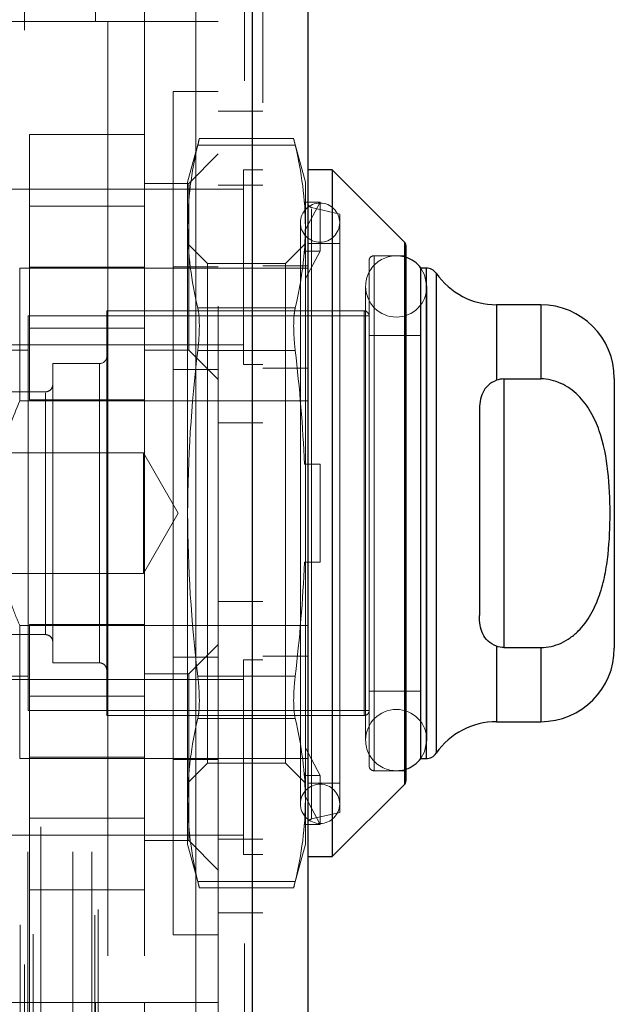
# Model space of a CAD drawing. Header units: inches. Extents: x 0.2 to 10.8, y 0.2 to 8.2.
# Tile 41 of 146: x 2.0715 to 2.1352, y 4.2899 to 4.3953. Entities that reach past the tile are written whole.
import ezdxf

# ---------------------------------------------------------------- set-up
doc = ezdxf.new("R2010")
doc.units = ezdxf.units.IN
doc.header["$MEASUREMENT"] = 0
doc.linetypes.add('HIDDEN', pattern=[0.07500000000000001, 0.05, -0.025])

msp = doc.modelspace()

# ---------------------------------------------------------------- linework, layer by layer
at = {"color": 7, "linetype": 'HIDDEN', "lineweight": 18}
for p, q in [((2.072037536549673, 3.194151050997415), (2.072037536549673, 5.490960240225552)), ((2.09559052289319, 5.488731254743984), (2.09559052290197, 3.19638003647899)), ((2.09559052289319, 3.196380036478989), (2.09559052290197, 5.48873125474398)), ((2.096424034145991, 3.196380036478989), (2.096424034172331, 5.488731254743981)), ((2.072981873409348, 3.19737763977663), (2.072981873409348, 5.487736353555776)), ((2.071570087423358, 3.198392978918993), (2.071570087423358, 5.486718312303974)), ((2.097573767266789, 5.486375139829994), (2.097573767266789, 3.198736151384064)), ((2.079583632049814, 3.199434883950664), (2.079583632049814, 5.485676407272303)), ((2.079929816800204, 3.200019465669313), (2.079929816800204, 5.485091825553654)), ((2.07240921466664, 3.206193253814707), (2.07240921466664, 5.478918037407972)), ((2.07723708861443, 3.206193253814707), (2.07723708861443, 5.478918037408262)), ((2.079263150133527, 3.206193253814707), (2.079263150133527, 5.478918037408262)), ((2.079263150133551, 3.206193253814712), (2.079263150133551, 5.478918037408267)), ((2.072578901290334, 3.206724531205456), (2.072578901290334, 5.478389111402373)), ((2.07379049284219, 3.208886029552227), (2.07379049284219, 5.47622526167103)), ((2.090373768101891, 5.42052231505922), (2.090373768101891, 3.264588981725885)), ((2.090373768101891, 5.420522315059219), (2.090373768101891, 3.264588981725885)), ((2.090373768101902, 3.264588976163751), (2.090373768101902, 5.420522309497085)), ((2.090373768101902, 3.264588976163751), (2.090373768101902, 5.420522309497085)), ((2.092773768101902, 3.264588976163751), (2.092773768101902, 5.420522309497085)), ((2.079650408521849, 4.395062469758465), (2.079650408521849, 4.406873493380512)), ((2.08489975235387, 4.395062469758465), (2.08489975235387, 4.39637480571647)), ((2.018233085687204, 4.395062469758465), (2.079650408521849, 4.395062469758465)), ((2.018233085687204, 4.395062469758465), (2.079650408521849, 4.395062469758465)), ((2.080962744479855, 4.395062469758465), (2.079650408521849, 4.395062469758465)), ((2.080962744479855, 4.395062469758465), (2.080962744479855, 4.290075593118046)), ((2.092773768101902, 4.395062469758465), (2.080962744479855, 4.395062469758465)), ((2.080962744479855, 4.395062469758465), (2.080962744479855, 4.290075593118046)), ((2.08489975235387, 4.395062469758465), (2.08489975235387, 4.290075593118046)), ((2.087973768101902, 4.297302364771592), (2.087973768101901, 4.387569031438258)), ((2.092773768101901, 4.387569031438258), (2.087973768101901, 4.387569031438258)), ((2.097573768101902, 4.385455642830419), (2.092773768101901, 4.385455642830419)), ((2.08489975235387, 4.38298897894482), (2.072566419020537, 4.38298897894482)), ((2.072566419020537, 4.38298897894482), (2.072566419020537, 4.36878897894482)), ((2.090764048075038, 4.382538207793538), (2.08951287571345, 4.377868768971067)), ((2.10102517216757, 4.381834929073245), (2.090599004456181, 4.381834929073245)), ((2.10102517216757, 4.381834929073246), (2.090599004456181, 4.381834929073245)), ((2.100876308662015, 4.382538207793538), (2.090747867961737, 4.382538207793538)), ((2.102111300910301, 4.377868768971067), (2.100860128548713, 4.382538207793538)), ((2.092773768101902, 4.380889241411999), (2.089624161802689, 4.377739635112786)), ((2.095490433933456, 4.379205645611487), (2.095490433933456, 4.36878897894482)), ((2.097573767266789, 4.379205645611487), (2.095490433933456, 4.379205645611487)), ((2.089624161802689, 4.377739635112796), (2.08489975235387, 4.377739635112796)), ((2.08951287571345, 4.377868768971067), (2.08951287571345, 4.373121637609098)), ((2.089624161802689, 4.368815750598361), (2.089624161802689, 4.377739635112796)), ((2.097573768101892, 4.377555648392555), (2.092773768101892, 4.377555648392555)), ((2.102111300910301, 4.377868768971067), (2.102111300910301, 4.373121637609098)), ((2.095490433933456, 4.377122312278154), (2.064240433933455, 4.377122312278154)), ((2.102007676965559, 4.375746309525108), (2.102111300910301, 4.375407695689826)), ((2.103686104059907, 4.375746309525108), (2.102007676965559, 4.375746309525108)), ((2.102111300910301, 4.3727920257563), (2.103686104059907, 4.375746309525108)), ((2.103686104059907, 4.370496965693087), (2.103686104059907, 4.375746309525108)), ((2.08489975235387, 4.37531897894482), (2.072566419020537, 4.37531897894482)), ((2.105785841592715, 4.374456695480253), (2.10278061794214, 4.37515050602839)), ((2.10278061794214, 4.309720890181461), (2.10278061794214, 4.375032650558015)), ((2.105785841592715, 4.374456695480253), (2.105785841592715, 4.310414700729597)), ((2.101586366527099, 4.37353806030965), (2.101586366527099, 4.3113333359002)), ((2.08951287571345, 4.373121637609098), (2.08951287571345, 4.342435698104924)), ((2.102111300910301, 4.373121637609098), (2.102111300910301, 4.347685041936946)), ((2.091644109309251, 4.369175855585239), (2.08951287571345, 4.37130708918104)), ((2.102111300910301, 4.37130708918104), (2.0999800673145, 4.36917585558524)), ((2.105785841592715, 4.37130708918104), (2.102373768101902, 4.37130708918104)), ((2.112718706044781, 4.313410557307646), (2.112718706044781, 4.371460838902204)), ((2.103686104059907, 4.370496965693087), (2.102007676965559, 4.370496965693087)), ((2.102007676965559, 4.370496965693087), (2.102111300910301, 4.370158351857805)), ((2.102111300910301, 4.367542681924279), (2.103686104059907, 4.370496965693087)), ((2.091644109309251, 4.369175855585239), (2.091644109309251, 4.31569554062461)), ((2.0999800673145, 4.369175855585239), (2.091644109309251, 4.369175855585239)), ((2.0999800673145, 4.369175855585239), (2.0999800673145, 4.31569554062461)), ((2.108935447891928, 4.369469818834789), (2.108935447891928, 4.315401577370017)), ((2.10946038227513, 4.314876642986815), (2.10946038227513, 4.369994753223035)), ((2.112872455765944, 4.369994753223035), (2.10946038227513, 4.369994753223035)), ((2.071533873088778, 4.368682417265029), (2.071533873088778, 4.354463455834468)), ((2.071533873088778, 4.368682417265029), (2.102373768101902, 4.368682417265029)), ((2.08489975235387, 4.36878897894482), (2.072566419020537, 4.36878897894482)), ((2.072566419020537, 4.36878897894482), (2.072566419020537, 4.35458897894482)), ((2.087973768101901, 4.368802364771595), (2.092773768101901, 4.368802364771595)), ((2.089624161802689, 4.359891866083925), (2.089624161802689, 4.368815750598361)), ((2.095490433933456, 4.36878897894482), (2.095490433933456, 4.358372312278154)), ((2.097573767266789, 4.368922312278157), (2.102373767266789, 4.368922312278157)), ((2.114470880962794, 4.368682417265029), (2.11444725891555, 4.368682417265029)), ((2.115039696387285, 4.31618897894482), (2.115039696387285, 4.368682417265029)), ((2.116116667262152, 4.316751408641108), (2.116116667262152, 4.368119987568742)), ((2.108565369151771, 4.366713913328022), (2.108565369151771, 4.318157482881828)), ((2.115127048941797, 4.318157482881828), (2.115127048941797, 4.366713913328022)), ((2.080851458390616, 4.364089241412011), (2.080851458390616, 4.320782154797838)), ((2.108410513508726, 4.364089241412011), (2.080851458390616, 4.364089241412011)), ((2.10102517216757, 4.36440834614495), (2.090599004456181, 4.36440834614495)), ((2.10102517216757, 4.36440834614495), (2.090599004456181, 4.36440834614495)), ((2.108410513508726, 4.320782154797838), (2.108410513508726, 4.364089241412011)), ((2.12257849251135, 4.356664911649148), (2.12257849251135, 4.364745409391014)), ((2.127308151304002, 4.356811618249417), (2.127308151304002, 4.364745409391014)), ((2.072452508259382, 4.363564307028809), (2.072452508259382, 4.32130708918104)), ((2.108935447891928, 4.363564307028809), (2.072452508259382, 4.363564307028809)), ((2.072566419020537, 4.36225897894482), (2.08489975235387, 4.36225897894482)), ((2.11444725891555, 4.361464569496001), (2.108935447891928, 4.361464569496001)), ((2.064240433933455, 4.360455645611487), (2.095490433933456, 4.360455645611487)), ((2.072452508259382, 4.359889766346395), (2.067203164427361, 4.359889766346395)), ((2.08489975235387, 4.359891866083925), (2.089624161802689, 4.359891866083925)), ((2.089624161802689, 4.359891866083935), (2.092773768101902, 4.356742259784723)), ((2.10102517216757, 4.35986228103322), (2.090599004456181, 4.35986228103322)), ((2.10102517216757, 4.359862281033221), (2.090599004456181, 4.359862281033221)), ((2.075077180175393, 4.358446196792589), (2.075077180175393, 4.326425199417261)), ((2.080064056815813, 4.358446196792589), (2.075077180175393, 4.358446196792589)), ((2.080064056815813, 4.326425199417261), (2.080064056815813, 4.358446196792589)), ((2.087973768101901, 4.357835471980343), (2.092773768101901, 4.357835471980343)), ((2.095490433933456, 4.358372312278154), (2.097573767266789, 4.358372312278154)), ((2.097573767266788, 4.357955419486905), (2.102373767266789, 4.357955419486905)), ((2.123371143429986, 4.356811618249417), (2.123371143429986, 4.328059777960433)), ((2.07428977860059, 4.355427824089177), (2.055129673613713, 4.355427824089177)), ((2.071533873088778, 4.354463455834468), (2.102373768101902, 4.354463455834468)), ((2.08489975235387, 4.35458897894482), (2.072566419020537, 4.35458897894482)), ((2.07428977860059, 4.329443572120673), (2.07428977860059, 4.355306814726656)), ((2.092773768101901, 4.352122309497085), (2.097573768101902, 4.352122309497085)), ((2.084785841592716, 4.348888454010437), (2.046839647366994, 4.348888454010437)), ((2.084785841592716, 4.348888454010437), (2.084785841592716, 4.335982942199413)), ((2.088511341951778, 4.342435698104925), (2.084785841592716, 4.348888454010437)), ((2.102007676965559, 4.347685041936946), (2.103686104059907, 4.347685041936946)), ((2.102111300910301, 4.337186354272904), (2.102111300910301, 4.347685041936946)), ((2.103686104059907, 4.337186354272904), (2.103686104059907, 4.347685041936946)), ((2.084785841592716, 4.335982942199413), (2.088511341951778, 4.342435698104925)), ((2.08951287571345, 4.342435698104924), (2.08951287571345, 4.311749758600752)), ((2.102007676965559, 4.337186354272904), (2.103686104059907, 4.337186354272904)), ((2.102111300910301, 4.337186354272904), (2.102111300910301, 4.311749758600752)), ((2.046839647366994, 4.335982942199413), (2.084785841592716, 4.335982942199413)), ((2.097573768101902, 4.332988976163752), (2.092773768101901, 4.332988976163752)), ((2.071533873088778, 4.330407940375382), (2.071533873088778, 4.31618897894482)), ((2.071533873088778, 4.330407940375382), (2.102373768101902, 4.330407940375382)), ((2.08489975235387, 4.330522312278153), (2.072566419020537, 4.330522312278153)), ((2.072566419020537, 4.330522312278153), (2.072566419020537, 4.316322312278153)), ((2.055129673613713, 4.329443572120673), (2.07428977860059, 4.329443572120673)), ((2.092773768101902, 4.328395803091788), (2.089624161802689, 4.325246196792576)), ((2.12257849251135, 4.320125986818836), (2.122578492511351, 4.328206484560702)), ((2.127308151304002, 4.320125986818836), (2.127308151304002, 4.328059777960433)), ((2.087973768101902, 4.327035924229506), (2.092773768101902, 4.327035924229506)), ((2.097573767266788, 4.327155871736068), (2.102373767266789, 4.327155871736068)), ((2.075077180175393, 4.326425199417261), (2.080064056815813, 4.326425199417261)), ((2.095490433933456, 4.32673897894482), (2.095490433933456, 4.316322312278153)), ((2.097573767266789, 4.32673897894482), (2.095490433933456, 4.32673897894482)), ((2.067203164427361, 4.324981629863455), (2.072452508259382, 4.324981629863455)), ((2.089624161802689, 4.325246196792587), (2.08489975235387, 4.325246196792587)), ((2.089624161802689, 4.307398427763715), (2.089624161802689, 4.325246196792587)), ((2.10102517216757, 4.325009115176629), (2.090599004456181, 4.325009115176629)), ((2.10102517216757, 4.32500911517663), (2.090599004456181, 4.325009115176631)), ((2.095490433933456, 4.324655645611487), (2.064240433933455, 4.324655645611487)), ((2.08489975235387, 4.322852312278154), (2.072566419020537, 4.322852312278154)), ((2.108935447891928, 4.323406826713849), (2.11444725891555, 4.323406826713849)), ((2.072452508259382, 4.32130708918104), (2.108935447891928, 4.32130708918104)), ((2.080851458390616, 4.320782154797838), (2.108410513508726, 4.320782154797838)), ((2.10102517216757, 4.3204630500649), (2.090599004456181, 4.3204630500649)), ((2.10102517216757, 4.3204630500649), (2.090599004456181, 4.3204630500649)), ((2.103686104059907, 4.314374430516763), (2.102111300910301, 4.317328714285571)), ((2.071533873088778, 4.31618897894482), (2.097573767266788, 4.31618897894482)), ((2.08489975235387, 4.316322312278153), (2.072566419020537, 4.316322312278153)), ((2.072566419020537, 4.316322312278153), (2.072566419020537, 4.302122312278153)), ((2.087973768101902, 4.316069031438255), (2.092773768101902, 4.316069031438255)), ((2.08951287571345, 4.313564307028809), (2.091644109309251, 4.31569554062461)), ((2.091644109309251, 4.31569554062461), (2.0999800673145, 4.31569554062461)), ((2.095490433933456, 4.316322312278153), (2.095490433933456, 4.305905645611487)), ((2.097573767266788, 4.316188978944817), (2.102373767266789, 4.316188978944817)), ((2.0999800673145, 4.31569554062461), (2.102111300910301, 4.313564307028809)), ((2.11444725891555, 4.31618897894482), (2.114470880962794, 4.31618897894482)), ((2.102007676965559, 4.314374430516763), (2.102111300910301, 4.314713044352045)), ((2.102007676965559, 4.314374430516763), (2.103686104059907, 4.314374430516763)), ((2.103686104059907, 4.314374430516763), (2.103686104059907, 4.309125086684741)), ((2.10946038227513, 4.314876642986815), (2.112872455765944, 4.314876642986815)), ((2.102373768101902, 4.313564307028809), (2.105785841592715, 4.313564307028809)), ((2.08951287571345, 4.311749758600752), (2.08951287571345, 4.307002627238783)), ((2.103686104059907, 4.309125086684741), (2.102111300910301, 4.312079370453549)), ((2.102111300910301, 4.311749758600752), (2.102111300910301, 4.307002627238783)), ((2.10278061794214, 4.309720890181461), (2.105785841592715, 4.310414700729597)), ((2.072566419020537, 4.309792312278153), (2.08489975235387, 4.309792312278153)), ((2.102007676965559, 4.309125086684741), (2.102111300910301, 4.309463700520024)), ((2.102007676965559, 4.309125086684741), (2.103686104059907, 4.309125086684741)), ((2.064240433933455, 4.30798897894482), (2.095490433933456, 4.30798897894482)), ((2.08489975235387, 4.307398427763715), (2.089624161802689, 4.307398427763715)), ((2.08951287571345, 4.307002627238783), (2.090764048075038, 4.302333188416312)), ((2.089624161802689, 4.307398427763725), (2.092773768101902, 4.304248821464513)), ((2.092773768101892, 4.307555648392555), (2.097573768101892, 4.307555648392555)), ((2.100860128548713, 4.302333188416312), (2.102111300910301, 4.307002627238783)), ((2.095490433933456, 4.305905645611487), (2.097573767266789, 4.305905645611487)), ((2.10102517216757, 4.303036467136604), (2.090599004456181, 4.303036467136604)), ((2.10102517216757, 4.303036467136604), (2.090599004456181, 4.303036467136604)), ((2.08489975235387, 4.302122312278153), (2.072566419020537, 4.302122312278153)), ((2.090747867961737, 4.302333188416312), (2.100876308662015, 4.302333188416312)), ((2.092773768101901, 4.299655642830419), (2.097573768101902, 4.299655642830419)), ((2.087973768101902, 4.297302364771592), (2.092773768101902, 4.297302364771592)), ((2.079650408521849, 4.290075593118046), (2.018233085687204, 4.290075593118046)), ((2.079650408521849, 4.290075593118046), (2.018233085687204, 4.290075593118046)), ((2.080962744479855, 4.290075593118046), (2.079650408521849, 4.290075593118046)), ((2.079650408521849, 4.278264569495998), (2.079650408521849, 4.290075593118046)), ((2.092773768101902, 4.290075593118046), (2.080962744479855, 4.290075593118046)), ((2.08489975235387, 4.28876325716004), (2.08489975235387, 4.290075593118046))]:
    msp.add_line(p, q, dxfattribs=at)
at = {"color": 7, "linetype": 'Continuous', "lineweight": 25}
for p, q in [((2.096424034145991, 5.488731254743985), (2.096424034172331, 3.19638003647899)), ((2.102373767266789, 5.486375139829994), (2.102373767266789, 3.198736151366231)), ((2.104998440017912, 4.379181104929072), (2.102373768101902, 4.379181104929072)), ((2.112718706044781, 4.371460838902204), (2.104998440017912, 4.379181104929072)), ((2.104998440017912, 4.379181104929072), (2.104998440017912, 4.305690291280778)), ((2.112718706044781, 4.371460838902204), (2.112718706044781, 4.313410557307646)), ((2.112872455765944, 4.371089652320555), (2.112872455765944, 4.313781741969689)), ((2.11444725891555, 4.368682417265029), (2.11444725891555, 4.31618897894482)), ((2.115039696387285, 4.368682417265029), (2.114470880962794, 4.368682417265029)), ((2.115039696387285, 4.368682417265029), (2.115039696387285, 4.31618897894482)), ((2.116116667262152, 4.368119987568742), (2.116116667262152, 4.316751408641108)), ((2.127308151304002, 4.364745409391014), (2.12257849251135, 4.364745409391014)), ((2.12257849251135, 4.364745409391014), (2.12257849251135, 4.356664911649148)), ((2.127308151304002, 4.364745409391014), (2.127308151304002, 4.356811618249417)), ((2.123371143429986, 4.356811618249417), (2.123371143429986, 4.328059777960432)), ((2.123371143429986, 4.356811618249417), (2.127308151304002, 4.356811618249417)), ((2.135182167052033, 4.356871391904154), (2.135182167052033, 4.328000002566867)), ((2.120746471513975, 4.353386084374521), (2.120746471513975, 4.331485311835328)), ((2.12257849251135, 4.328206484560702), (2.12257849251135, 4.320125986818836)), ((2.123371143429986, 4.328059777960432), (2.127308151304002, 4.328059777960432)), ((2.127308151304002, 4.328059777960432), (2.127308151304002, 4.320125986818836)), ((2.12257849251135, 4.320125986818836), (2.127308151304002, 4.320125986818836)), ((2.114470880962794, 4.31618897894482), (2.115039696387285, 4.31618897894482)), ((2.104998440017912, 4.305690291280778), (2.112718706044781, 4.313410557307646)), ((2.102373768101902, 4.305690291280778), (2.104998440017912, 4.305690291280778))]:
    msp.add_line(p, q, dxfattribs=at)
at = {"color": 7, "linetype": 'HIDDEN', "lineweight": 18, "flags": 128}
for points in [[(2.115127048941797, 4.366713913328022), (2.114877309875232, 4.367969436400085), (2.114470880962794, 4.368682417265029)], [(2.114470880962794, 4.31618897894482), (2.114877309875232, 4.316901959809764), (2.115127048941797, 4.318157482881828)]]:
    msp.add_lwpolyline(points, dxfattribs=at)
at = {"color": 7, "linetype": 'HIDDEN', "lineweight": 18}
for centre, radius, start, end in [((2.103686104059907, 4.37353806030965), 0.002099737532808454, 0, 180), ((2.102898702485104, 4.375661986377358), 0.0005249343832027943, 180.0000000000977, 256.9999999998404), ((2.103686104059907, 4.37353806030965), 0.002099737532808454, 180, 0), ((2.111846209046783, 4.366713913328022), 0.003280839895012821, 71.77194722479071, 180), ((2.109460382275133, 4.36946981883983), 0.0005249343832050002, 90.00000000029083, 179.9999999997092), ((2.111846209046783, 4.366713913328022), 0.003280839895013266, 180, 0), ((2.108410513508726, 4.363564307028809), 0.0005249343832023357, 0, 90), ((2.080064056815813, 4.359233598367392), 0.0007874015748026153, 270.0000000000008, 0), ((2.07428977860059, 4.35621522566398), 0.0007874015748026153, 270.0000000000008, 6.462887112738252e-11), ((2.07428977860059, 4.32865617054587), 0.0007874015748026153, 359.9999999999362, 90), ((2.080064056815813, 4.325637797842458), 0.0007874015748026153, 359.9999999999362, 90), ((2.108410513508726, 4.32130708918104), 0.0005249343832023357, 270.0000000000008, 0), ((2.111846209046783, 4.318157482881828), 0.003280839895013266, 0, 180), ((2.111846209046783, 4.318157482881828), 0.003280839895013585, 180, 288.2280527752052), ((2.109460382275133, 4.31540157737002), 0.0005249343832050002, 180.0000000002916, 269.99999999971), ((2.103686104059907, 4.3113333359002), 0.002099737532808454, 0, 180), ((2.103686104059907, 4.3113333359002), 0.002099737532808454, 180, 0), ((2.102898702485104, 4.309209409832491), 0.0005249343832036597, 103.0000000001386, 179.9999999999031)]:
    msp.add_arc(centre, radius, start, end, dxfattribs=at)
at = {"color": 7, "linetype": 'Continuous', "lineweight": 25}
for centre, radius, start, end in [((2.112347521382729, 4.371089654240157), 0.0005249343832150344, 4.847165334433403e-10, 44.99999999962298), ((2.111846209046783, 4.366713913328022), 0.003280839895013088, 36.86989764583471, 71.77194722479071), ((2.115039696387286, 4.367370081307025), 0.001312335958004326, 34.84990457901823, 90.00000000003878), ((2.122578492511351, 4.372619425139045), 0.007874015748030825, 214.8499045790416, 270.0000000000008), ((2.127308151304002, 4.356871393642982), 0.007874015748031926, 6.462887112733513e-12, 90), ((2.127308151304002, 4.328000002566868), 0.00787401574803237, 270.0000000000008, 359.9999999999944), ((2.122578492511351, 4.312251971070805), 0.007874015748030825, 90, 145.1500954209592), ((2.115039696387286, 4.317501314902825), 0.001312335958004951, 269.999999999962, 325.1500954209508), ((2.111846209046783, 4.318157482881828), 0.003280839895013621, 288.2280527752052, 323.1301023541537), ((2.112347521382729, 4.313781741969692), 0.0005249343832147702, 315.0000000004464, 359.999999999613)]:
    msp.add_arc(centre, radius, start, end, dxfattribs=at)
at = {"color": 7, "linetype": 'HIDDEN', "lineweight": 18}
for points in [[(2.090599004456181, 4.381834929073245), (2.089914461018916, 4.378940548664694), (2.08951287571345, 4.376037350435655), (2.08951287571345, 4.373121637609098)], [(2.102111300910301, 4.373121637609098), (2.102111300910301, 4.376037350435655), (2.101709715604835, 4.378940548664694), (2.10102517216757, 4.381834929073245)], [(2.08951287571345, 4.373121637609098), (2.08951287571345, 4.370205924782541), (2.089914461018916, 4.367302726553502), (2.090599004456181, 4.36440834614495)], [(2.10102517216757, 4.364408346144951), (2.101709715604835, 4.367302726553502), (2.102111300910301, 4.370205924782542), (2.102111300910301, 4.373121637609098)], [(2.090599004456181, 4.35986228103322), (2.089914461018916, 4.354073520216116), (2.08951287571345, 4.348267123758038), (2.08951287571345, 4.342435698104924)], [(2.102007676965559, 4.347685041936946), (2.101847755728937, 4.351757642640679), (2.101503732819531, 4.355815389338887), (2.10102517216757, 4.35986228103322)], [(2.08951287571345, 4.342435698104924), (2.08951287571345, 4.336604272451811), (2.089914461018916, 4.330797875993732), (2.090599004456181, 4.325009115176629)], [(2.10102517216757, 4.325009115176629), (2.101503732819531, 4.329056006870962), (2.101847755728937, 4.33311375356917), (2.102007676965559, 4.337186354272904)], [(2.08951287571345, 4.311749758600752), (2.08951287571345, 4.314665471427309), (2.089914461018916, 4.317568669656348), (2.090599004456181, 4.3204630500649)], [(2.102111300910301, 4.311749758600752), (2.102111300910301, 4.314665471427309), (2.101709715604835, 4.317568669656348), (2.10102517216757, 4.3204630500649)], [(2.090599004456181, 4.303036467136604), (2.089914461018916, 4.305930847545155), (2.08951287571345, 4.308834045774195), (2.08951287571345, 4.311749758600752)], [(2.10102517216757, 4.303036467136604), (2.101709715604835, 4.305930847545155), (2.102111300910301, 4.308834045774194), (2.102111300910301, 4.311749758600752)]]:
    msp.add_open_spline(points, degree=3, dxfattribs=at)
for points, knots in [([(2.090747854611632, 4.382468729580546), (2.09075184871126, 4.382485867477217), (2.090765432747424, 4.382544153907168), (2.090686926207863, 4.38220707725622), (2.090610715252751, 4.381884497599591), (2.090599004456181, 4.381834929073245)], [0, 0, 0, 0, 0.260622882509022, 0.8863851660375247, 1, 1, 1, 1]), ([(2.10102517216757, 4.381834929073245), (2.100964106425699, 4.382094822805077), (2.100867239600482, 4.382507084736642), (2.100873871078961, 4.382479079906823), (2.100876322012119, 4.382468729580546)], [0, 0, 0, 0, 0.630409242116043, 1, 1, 1, 1]), ([(2.090599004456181, 4.36440834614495), (2.090653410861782, 4.364178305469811), (2.090694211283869, 4.363901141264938), (2.090749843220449, 4.36325378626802), (2.090764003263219, 4.362884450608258), (2.090764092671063, 4.36209327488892), (2.090749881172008, 4.361660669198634), (2.090694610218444, 4.360778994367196), (2.090653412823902, 4.360322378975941), (2.090599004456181, 4.35986228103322)], [0, 0, 0, 0, 0.25, 0.25, 0.5, 0.5, 0.75, 0.75, 1, 1, 1, 1]), ([(2.10102517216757, 4.35986228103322), (2.10097076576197, 4.360322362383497), (2.100929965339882, 4.360773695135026), (2.100874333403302, 4.361659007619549), (2.100860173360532, 4.362089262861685), (2.100860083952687, 4.362880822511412), (2.100874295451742, 4.363252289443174), (2.100929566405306, 4.363897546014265), (2.100970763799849, 4.36417829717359), (2.10102517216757, 4.36440834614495)], [0, 0, 0, 0, 0.25, 0.25, 0.5, 0.5, 0.75, 0.75, 1, 1, 1, 1]), ([(2.071533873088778, 4.354463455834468), (2.070816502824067, 4.352704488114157), (2.06982420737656, 4.350271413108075), (2.069521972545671, 4.347675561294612), (2.069438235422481, 4.346956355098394)], [0, 0, 0, 0, 0.7229401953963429, 1, 1, 1, 1]), ([(2.069438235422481, 4.33740500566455), (2.069788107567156, 4.33581398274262), (2.070313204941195, 4.333426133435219), (2.071228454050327, 4.331163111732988), (2.071533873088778, 4.330407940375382)], [0, 0, 0, 0, 0.6662995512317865, 1, 1, 1, 1]), ([(2.090599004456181, 4.325009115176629), (2.090653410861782, 4.324549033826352), (2.09069421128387, 4.324097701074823), (2.090749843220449, 4.3232123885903), (2.090764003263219, 4.322782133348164), (2.090764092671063, 4.321990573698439), (2.090749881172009, 4.321619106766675), (2.090694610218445, 4.320973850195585), (2.090653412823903, 4.32069309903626), (2.090599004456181, 4.3204630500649)], [0, 0, 0, 0, 0.25, 0.25, 0.5, 0.5, 0.75, 0.75, 1, 1, 1, 1]), ([(2.10102517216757, 4.3204630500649), (2.10097076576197, 4.320693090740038), (2.100929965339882, 4.320970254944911), (2.100874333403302, 4.321617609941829), (2.100860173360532, 4.321986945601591), (2.100860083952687, 4.322778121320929), (2.100874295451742, 4.323210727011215), (2.100929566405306, 4.324092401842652), (2.100970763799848, 4.324549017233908), (2.10102517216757, 4.325009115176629)], [0, 0, 0, 0, 0.25, 0.25, 0.5, 0.5, 0.75, 0.75, 1, 1, 1, 1]), ([(2.090599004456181, 4.303036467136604), (2.090660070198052, 4.302776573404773), (2.090756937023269, 4.302364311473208), (2.090750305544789, 4.302392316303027), (2.090747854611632, 4.302402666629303)], [0, 0, 0, 0, 0.630409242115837, 1, 1, 1, 1]), ([(2.100876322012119, 4.302402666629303), (2.100872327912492, 4.302385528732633), (2.100858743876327, 4.302327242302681), (2.100937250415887, 4.30266431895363), (2.101013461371, 4.302986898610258), (2.10102517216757, 4.303036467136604)], [0, 0, 0, 0, 0.2606228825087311, 0.8863851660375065, 1, 1, 1, 1])]:
    msp.add_open_spline(points, degree=3, knots=knots, dxfattribs=at)
at = {"color": 7, "linetype": 'Continuous', "lineweight": 25}
for points, knots in [([(2.122578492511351, 4.356664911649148), (2.122218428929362, 4.356527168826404), (2.121910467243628, 4.35634095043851), (2.121415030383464, 4.355886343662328), (2.121228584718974, 4.35561802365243), (2.120960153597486, 4.355040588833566), (2.120874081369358, 4.354727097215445), (2.12076730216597, 4.35407287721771), (2.120746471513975, 4.353734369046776), (2.120746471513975, 4.353386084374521)], [0, 0, 0, 0, 0.25, 0.25, 0.5, 0.5, 0.75, 0.75, 1, 1, 1, 1]), ([(2.127308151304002, 4.328059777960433), (2.12768811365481, 4.328059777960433), (2.128060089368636, 4.328102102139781), (2.128789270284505, 4.328265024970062), (2.129150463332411, 4.328387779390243), (2.129835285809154, 4.328701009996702), (2.130158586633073, 4.328890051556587), (2.13077131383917, 4.329325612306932), (2.13106099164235, 4.329573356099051), (2.131855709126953, 4.330367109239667), (2.132302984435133, 4.330976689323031), (2.133051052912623, 4.332279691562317), (2.133347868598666, 4.332962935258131), (2.133834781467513, 4.33437329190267), (2.134024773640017, 4.335104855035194), (2.134321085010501, 4.336566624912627), (2.13442898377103, 4.337300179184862), (2.134672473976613, 4.339506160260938), (2.134732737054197, 4.340983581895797), (2.134730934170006, 4.343946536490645), (2.134668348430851, 4.345438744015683), (2.134333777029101, 4.348395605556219), (2.134058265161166, 4.34987288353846), (2.133323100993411, 4.351968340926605), (2.133021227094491, 4.3526527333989), (2.132269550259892, 4.3539430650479), (2.131824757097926, 4.354542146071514), (2.130757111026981, 4.355594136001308), (2.130158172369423, 4.356025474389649), (2.129134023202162, 4.356489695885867), (2.128777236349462, 4.356609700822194), (2.128054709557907, 4.356769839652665), (2.127685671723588, 4.356811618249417), (2.127308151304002, 4.356811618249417)], [0, 0, 0, 0, 0.03124999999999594, 0.03124999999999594, 0.06249999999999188, 0.06249999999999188, 0.09374999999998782, 0.09374999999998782, 0.1249999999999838, 0.1249999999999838, 0.1874999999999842, 0.1874999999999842, 0.2499999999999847, 0.2499999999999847, 0.3124999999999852, 0.3124999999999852, 0.3749999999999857, 0.3749999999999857, 0.499999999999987, 0.499999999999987, 0.6249999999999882, 0.6249999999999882, 0.7499999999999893, 0.7499999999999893, 0.812499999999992, 0.812499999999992, 0.8749999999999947, 0.8749999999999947, 0.9374999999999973, 0.9374999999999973, 0.9687499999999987, 0.9687499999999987, 1, 1, 1, 1]), ([(2.122578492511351, 4.328206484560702), (2.122218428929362, 4.328344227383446), (2.121910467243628, 4.328530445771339), (2.121415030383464, 4.328985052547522), (2.121228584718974, 4.329253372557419), (2.120960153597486, 4.329830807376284), (2.120874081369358, 4.330144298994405), (2.12076730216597, 4.330798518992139), (2.120746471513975, 4.331137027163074), (2.120746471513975, 4.331485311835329)], [0, 0, 0, 0, 0.25, 0.25, 0.5, 0.5, 0.75, 0.75, 1, 1, 1, 1])]:
    msp.add_open_spline(points, degree=3, knots=knots, dxfattribs=at)
for points in [[(2.123371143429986, 4.356811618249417), (2.123094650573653, 4.356811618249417), (2.122825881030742, 4.356759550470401), (2.12257849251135, 4.356664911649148)], [(2.123371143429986, 4.328059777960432), (2.123094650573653, 4.328059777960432), (2.122825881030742, 4.328111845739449), (2.12257849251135, 4.328206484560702)]]:
    msp.add_open_spline(points, degree=3, dxfattribs=at)

doc.saveas('drawing.dxf')
